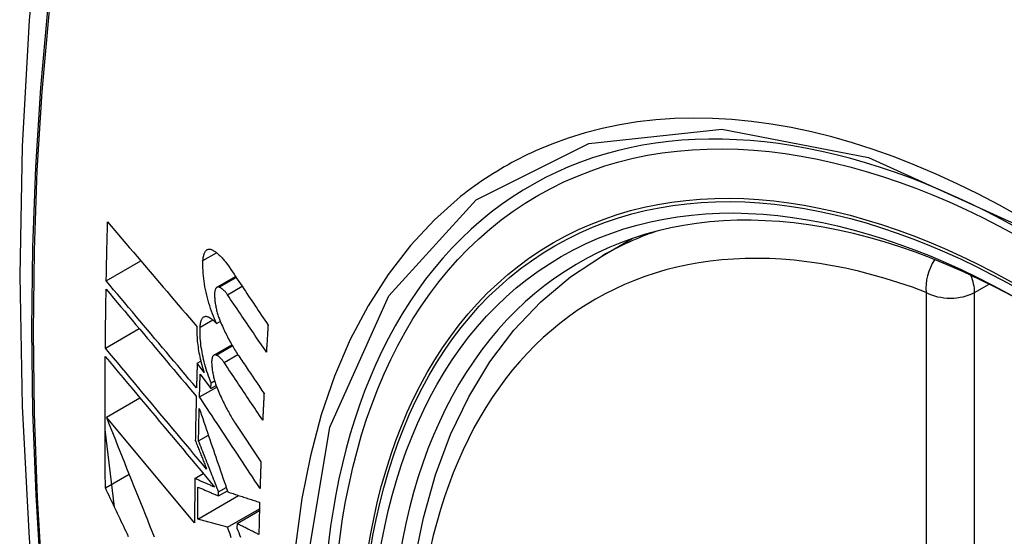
# Model space of a CAD drawing. Header units: inches. Extents: x 378.5 to 447.1, y 142.6 to 213.3.
# Tile 25 of 112: x 422.461 to 422.801, y 180.126 to 180.305. Entities that reach past the tile are written whole.
import ezdxf

# ---------------------------------------------------------------- set-up
doc = ezdxf.new("R2010")
doc.units = ezdxf.units.IN
doc.header["$MEASUREMENT"] = 0
doc.layers.add('Visible Edges(ANSI)', color=7, linetype='Continuous', lineweight=25)
doc.layers.add('Visible Tangent Edges(ANSI)', color=7, linetype='Continuous', lineweight=25)

msp = doc.modelspace()

# ---------------------------------------------------------------- linework, layer by layer
at = {"layer": 'Visible Edges(ANSI)'}
for p, q in [((422.66237, 180.22352), (422.67264, 180.22945)), ((422.49087, 180.21483), (422.50283, 180.22173)), ((422.52914, 180.21261), (422.53557, 180.21633)), ((422.49055, 180.19157), (422.50226, 180.19833)), ((422.529, 180.2001), (422.53027, 180.20083)), ((422.52809, 180.18915), (422.53427, 180.19272)), ((422.52231, 180.18633), (422.52355, 180.18705)), ((422.52468, 180.18315), (422.52231, 180.18633)), ((422.52333, 180.18254), (422.52703, 180.17757)), ((422.52311, 180.17467), (422.52905, 180.1781)), ((422.52703, 180.17757), (422.5271, 180.17958)), ((422.52703, 180.17757), (422.52886, 180.17862)), ((422.5271, 180.17958), (422.52832, 180.18028)), ((422.49092, 180.16767), (422.50251, 180.17436)), ((422.52141, 180.13111), (422.49092, 180.16767)), ((422.53569, 180.16522), (422.54433, 180.1522)), ((422.49373, 180.13653), (422.49045, 180.16342)), ((422.52277, 180.15945), (422.52617, 180.16141)), ((422.49057, 180.14321), (422.49876, 180.14794)), ((422.52148, 180.14646), (422.52441, 180.14815)), ((422.5225, 180.13245), (422.53661, 180.1406)), ((422.52966, 180.14042), (422.53274, 180.14219)), ((422.52966, 180.14042), (422.52968, 180.14186)), ((422.52968, 180.14186), (422.53233, 180.14338)), ((422.53278, 180.12961), (422.54382, 180.13598)), ((422.53606, 180.13089), (422.5438, 180.13536)), ((422.53606, 180.13089), (422.53604, 180.12925))]:
    msp.add_line(p, q, dxfattribs=at)
at = {"layer": 'Visible Edges(ANSI)', "flags": 128}
for points in [[(422.51499, 180.5489), (422.50214, 180.51084), (422.49108, 180.47166), (422.48178, 180.43143), (422.47423, 180.39021), (422.46838, 180.34807), (422.46424, 180.30507), (422.46176, 180.26128), (422.46094, 180.21675), (422.46176, 180.17155), (422.46418, 180.12574), (422.4682, 180.07939), (422.4738, 180.03255), (422.48095, 179.9853), (422.48963, 179.93771), (422.49982, 179.88983), (422.5115, 179.84174)], [(422.49087, 180.21483), (422.49089, 180.21568), (422.4909, 180.21653), (422.49092, 180.21738), (422.49094, 180.21823), (422.49095, 180.21908), (422.49097, 180.21994), (422.49099, 180.22079), (422.491, 180.22164), (422.49102, 180.22249), (422.49104, 180.22335), (422.49106, 180.2242), (422.49108, 180.22505), (422.4911, 180.22591), (422.49112, 180.22676), (422.49114, 180.22761), (422.49115, 180.22846), (422.49117, 180.22932), (422.49119, 180.23017), (422.49122, 180.23102), (422.49124, 180.23188), (422.49126, 180.23273), (422.49128, 180.23359), (422.4913, 180.23444), (422.49132, 180.23529)], [(422.49132, 180.23529), (422.49258, 180.2338), (422.49385, 180.23231), (422.49512, 180.23081), (422.49639, 180.22931), (422.49767, 180.22781), (422.49895, 180.2263), (422.50024, 180.22479), (422.50152, 180.22327), (422.50281, 180.22176), (422.5041, 180.22024), (422.50539, 180.21872), (422.50669, 180.2172), (422.50798, 180.21568), (422.50928, 180.21416), (422.51057, 180.21264), (422.51187, 180.21112), (422.51316, 180.2096), (422.51446, 180.20808), (422.51575, 180.20657), (422.51704, 180.20505), (422.51833, 180.20354), (422.51962, 180.20203), (422.52091, 180.20053), (422.5222, 180.19903)], [(422.5243, 180.22186), (422.52433, 180.22224), (422.52436, 180.2226), (422.52441, 180.22295), (422.52447, 180.22328), (422.52454, 180.2236), (422.52462, 180.2239), (422.52472, 180.22417), (422.52482, 180.22443), (422.52493, 180.22467), (422.52505, 180.22489), (422.52518, 180.22508), (422.52532, 180.22525), (422.52547, 180.22541), (422.52563, 180.22553), (422.52579, 180.22564), (422.52596, 180.22572), (422.52613, 180.22578), (422.52632, 180.22582), (422.5265, 180.22583), (422.52669, 180.22582), (422.52689, 180.22579), (422.52709, 180.22573), (422.52729, 180.22566), (422.5275, 180.22556)], [(422.5275, 180.22556), (422.52774, 180.22543), (422.52798, 180.22528), (422.52823, 180.22513), (422.52847, 180.22496), (422.52872, 180.22479), (422.52896, 180.2246), (422.52921, 180.22441), (422.52945, 180.2242), (422.5297, 180.22399), (422.52995, 180.22376), (422.5302, 180.22353), (422.53044, 180.22328), (422.53069, 180.22303), (422.53094, 180.22277), (422.53118, 180.22249), (422.53143, 180.22221), (422.53167, 180.22192), (422.53191, 180.22162), (422.53216, 180.22131), (422.5324, 180.221), (422.53264, 180.22067), (422.53288, 180.22034), (422.53312, 180.21999), (422.53336, 180.21964)], [(422.529, 180.2001), (422.52863, 180.20091), (422.52826, 180.20174), (422.52791, 180.2026), (422.52757, 180.20347), (422.52724, 180.20436), (422.52692, 180.20526), (422.52662, 180.20618), (422.52634, 180.20711), (422.52607, 180.20804), (422.52581, 180.20899), (422.52558, 180.20994), (422.52536, 180.2109), (422.52516, 180.21185), (422.52497, 180.21281), (422.52481, 180.21376), (422.52467, 180.21471), (422.52455, 180.21565), (422.52445, 180.21659), (422.52437, 180.21751), (422.52431, 180.21842), (422.52427, 180.21931), (422.52426, 180.22018), (422.52427, 180.22103), (422.5243, 180.22186)], [(422.62993, 179.91576), (422.62219, 179.93492), (422.61533, 179.95416), (422.60939, 179.97339), (422.60439, 179.99254), (422.60035, 180.01152), (422.5973, 180.03024), (422.59525, 180.04863), (422.59422, 180.06661), (422.59422, 180.0841), (422.59526, 180.10103), (422.59734, 180.11732), (422.60047, 180.13291), (422.60465, 180.14772), (422.60989, 180.16169), (422.61616, 180.17473), (422.62345, 180.18679), (422.63177, 180.19777), (422.64106, 180.2076), (422.65129, 180.21621), (422.66237, 180.22352)], [(422.53336, 180.21964), (422.53391, 180.21881), (422.53447, 180.21797), (422.53503, 180.21714), (422.53559, 180.2163), (422.53615, 180.21546), (422.5367, 180.21463), (422.53726, 180.21379), (422.53782, 180.21295), (422.53838, 180.21211), (422.53894, 180.21127), (422.5395, 180.21044), (422.54006, 180.2096), (422.54062, 180.20876), (422.54119, 180.20792), (422.54175, 180.20708), (422.54231, 180.20624), (422.54287, 180.20541), (422.54343, 180.20457), (422.54399, 180.20373), (422.54455, 180.20289), (422.54511, 180.20206), (422.54567, 180.20122), (422.54623, 180.20038), (422.54679, 180.19955)], [(422.49055, 180.19157), (422.49056, 180.19242), (422.49057, 180.19327), (422.49058, 180.19412), (422.49058, 180.19496), (422.49059, 180.19581), (422.4906, 180.19666), (422.49061, 180.19751), (422.49062, 180.19836), (422.49063, 180.1992), (422.49064, 180.20005), (422.49065, 180.2009), (422.49067, 180.20175), (422.49068, 180.2026), (422.49069, 180.20345), (422.4907, 180.2043), (422.49071, 180.20514), (422.49073, 180.20599), (422.49074, 180.20684), (422.49075, 180.20769), (422.49077, 180.20854), (422.49078, 180.20939), (422.49079, 180.21024), (422.49081, 180.21109), (422.49082, 180.21194)], [(422.49082, 180.21194), (422.49209, 180.21042), (422.49337, 180.2089), (422.49465, 180.20738), (422.49594, 180.20584), (422.49723, 180.20431), (422.49852, 180.20277), (422.49982, 180.20123), (422.50112, 180.19968), (422.50242, 180.19813), (422.50373, 180.19658), (422.50503, 180.19503), (422.50634, 180.19348), (422.50765, 180.19193), (422.50895, 180.19037), (422.51026, 180.18882), (422.51157, 180.18727), (422.51288, 180.18571), (422.51418, 180.18416), (422.51549, 180.18261), (422.51679, 180.18107), (422.51809, 180.17953), (422.51939, 180.17799), (422.52069, 180.17645), (422.52198, 180.17492)], [(422.52206, 180.17782), (422.52076, 180.17935), (422.51946, 180.18089), (422.51816, 180.18243), (422.51686, 180.18397), (422.51556, 180.18551), (422.51425, 180.18706), (422.51294, 180.18861), (422.51164, 180.19016), (422.51033, 180.19171), (422.50902, 180.19327), (422.50771, 180.19482), (422.5064, 180.19637), (422.50509, 180.19792), (422.50379, 180.19948), (422.50248, 180.20103), (422.50118, 180.20257), (422.49988, 180.20412), (422.49858, 180.20566), (422.49729, 180.2072), (422.496, 180.20873), (422.49471, 180.21026), (422.49342, 180.21179), (422.49215, 180.21331), (422.49087, 180.21483)], [(422.52991, 180.21266), (422.5298, 180.2127), (422.52968, 180.21272), (422.52957, 180.21273), (422.52946, 180.21272), (422.52936, 180.2127), (422.52926, 180.21267), (422.52916, 180.21262), (422.52906, 180.21257), (422.52897, 180.21249), (422.52889, 180.21241), (422.52881, 180.21231), (422.52873, 180.21219), (422.52866, 180.21207), (422.5286, 180.21193), (422.52854, 180.21178), (422.52848, 180.21162), (422.52844, 180.21145), (422.5284, 180.21126), (422.52836, 180.21107), (422.52833, 180.21087), (422.52831, 180.21066), (422.5283, 180.21044), (422.52829, 180.21021), (422.52829, 180.20998)], [(422.53274, 180.21006), (422.53262, 180.21023), (422.53251, 180.21039), (422.53239, 180.21055), (422.53227, 180.2107), (422.53215, 180.21085), (422.53204, 180.21099), (422.53192, 180.21113), (422.5318, 180.21127), (422.53168, 180.21139), (422.53156, 180.21152), (422.53144, 180.21164), (422.53132, 180.21175), (422.5312, 180.21186), (422.53108, 180.21196), (422.53097, 180.21205), (422.53085, 180.21214), (422.53073, 180.21223), (422.53061, 180.21231), (422.53049, 180.21238), (422.53038, 180.21245), (422.53026, 180.21251), (422.53014, 180.21257), (422.53003, 180.21262), (422.52991, 180.21266)], [(422.52829, 180.20998), (422.5283, 180.20961), (422.52831, 180.20925), (422.52834, 180.20887), (422.52836, 180.2085), (422.5284, 180.20812), (422.52844, 180.20773), (422.52849, 180.20735), (422.52855, 180.20696), (422.52862, 180.20656), (422.52869, 180.20617), (422.52876, 180.20578), (422.52884, 180.20538), (422.52893, 180.20499), (422.52903, 180.2046), (422.52913, 180.20421), (422.52923, 180.20382), (422.52935, 180.20343), (422.52946, 180.20305), (422.52958, 180.20267), (422.52971, 180.2023), (422.52984, 180.20193), (422.52998, 180.20157), (422.53012, 180.20121), (422.53026, 180.20085)], [(422.54621, 180.19023), (422.54565, 180.19105), (422.54509, 180.19188), (422.54453, 180.19271), (422.54396, 180.19353), (422.5434, 180.19436), (422.54284, 180.19518), (422.54228, 180.19601), (422.54171, 180.19684), (422.54115, 180.19767), (422.54059, 180.19849), (422.54003, 180.19932), (422.53946, 180.20015), (422.5389, 180.20098), (422.53834, 180.2018), (422.53778, 180.20263), (422.53722, 180.20346), (422.53666, 180.20428), (422.5361, 180.20511), (422.53553, 180.20594), (422.53497, 180.20676), (422.53441, 180.20759), (422.53385, 180.20841), (422.5333, 180.20924), (422.53274, 180.21006)], [(422.5233, 180.19883), (422.52332, 180.1992), (422.52336, 180.19955), (422.5234, 180.19989), (422.52346, 180.20021), (422.52352, 180.20052), (422.5236, 180.20081), (422.52369, 180.20107), (422.52379, 180.20132), (422.52389, 180.20155), (422.52401, 180.20175), (422.52414, 180.20193), (422.52427, 180.20209), (422.52442, 180.20223), (422.52457, 180.20235), (422.52472, 180.20244), (422.52489, 180.20251), (422.52506, 180.20256), (422.52523, 180.20258), (422.52541, 180.20258), (422.5256, 180.20256), (422.52579, 180.20252), (422.52598, 180.20245), (422.52618, 180.20237), (422.52638, 180.20226)], [(422.52638, 180.20226), (422.52648, 180.20219), (422.52659, 180.20212), (422.5267, 180.20205), (422.52681, 180.20198), (422.52692, 180.20191), (422.52703, 180.20183), (422.52714, 180.20175), (422.52724, 180.20167), (422.52735, 180.20159), (422.52746, 180.2015), (422.52757, 180.20141), (422.52768, 180.20133), (422.52779, 180.20123), (422.5279, 180.20114), (422.52801, 180.20105), (422.52812, 180.20095), (422.52823, 180.20085), (422.52834, 180.20075), (422.52845, 180.20064), (422.52856, 180.20054), (422.52867, 180.20043), (422.52878, 180.20032), (422.52889, 180.20021), (422.529, 180.2001)], [(422.5222, 180.19903), (422.52217, 180.19844), (422.52216, 180.19784), (422.52216, 180.19723), (422.52218, 180.1966), (422.5222, 180.19597), (422.52224, 180.19532), (422.52228, 180.19467), (422.52234, 180.19402), (422.52241, 180.19335), (422.52249, 180.19268), (422.52258, 180.19201), (422.52269, 180.19133), (422.5228, 180.19064), (422.52292, 180.18996), (422.52306, 180.18927), (422.5232, 180.18858), (422.52335, 180.18789), (422.52352, 180.18721), (422.52369, 180.18652), (422.52387, 180.18584), (422.52406, 180.18516), (422.52426, 180.18449), (422.52446, 180.18382), (422.52468, 180.18315)], [(422.5271, 180.17958), (422.52679, 180.18034), (422.5265, 180.18111), (422.52621, 180.18189), (422.52593, 180.18268), (422.52567, 180.18349), (422.52541, 180.1843), (422.52517, 180.18512), (422.52494, 180.18595), (422.52472, 180.18678), (422.52452, 180.18762), (422.52433, 180.18846), (422.52415, 180.18929), (422.52399, 180.19013), (422.52385, 180.19097), (422.52372, 180.1918), (422.5236, 180.19262), (422.52351, 180.19344), (422.52343, 180.19425), (422.52336, 180.19505), (422.52331, 180.19584), (422.52328, 180.19661), (422.52327, 180.19736), (422.52328, 180.1981), (422.5233, 180.19883)], [(422.53026, 180.20085), (422.5305, 180.20029), (422.53075, 180.19972), (422.531, 180.19917), (422.53125, 180.19862), (422.5315, 180.19807), (422.53175, 180.19753), (422.53201, 180.19699), (422.53227, 180.19647), (422.53253, 180.19594), (422.53279, 180.19543), (422.53306, 180.19491), (422.53333, 180.19441), (422.5336, 180.19391), (422.53387, 180.19342), (422.53414, 180.19293), (422.53442, 180.19245), (422.5347, 180.19198), (422.53497, 180.19151), (422.53525, 180.19105), (422.53554, 180.1906), (422.53582, 180.19015), (422.5361, 180.18971), (422.53639, 180.18928), (422.53668, 180.18886)], [(422.54679, 180.19955), (422.54677, 180.19916), (422.54674, 180.19877), (422.54672, 180.19838), (422.54669, 180.19799), (422.54667, 180.1976), (422.54664, 180.19722), (422.54662, 180.19683), (422.5466, 180.19644), (422.54657, 180.19605), (422.54655, 180.19566), (422.54652, 180.19527), (422.5465, 180.19489), (422.54647, 180.1945), (422.54645, 180.19411), (422.54643, 180.19372), (422.5464, 180.19333), (422.54638, 180.19294), (422.54635, 180.19256), (422.54633, 180.19217), (422.54631, 180.19178), (422.54628, 180.19139), (422.54626, 180.191), (422.54624, 180.19062), (422.54621, 180.19023)], [(422.52555, 180.14973), (422.5241, 180.15145), (422.52265, 180.15319), (422.52119, 180.15493), (422.51973, 180.15668), (422.51827, 180.15843), (422.5168, 180.16018), (422.51533, 180.16194), (422.51386, 180.1637), (422.51239, 180.16546), (422.51091, 180.16722), (422.50944, 180.16898), (422.50797, 180.17074), (422.5065, 180.1725), (422.50503, 180.17426), (422.50356, 180.17601), (422.50209, 180.17776), (422.50063, 180.17951), (422.49918, 180.18125), (422.49772, 180.18299), (422.49628, 180.18472), (422.49483, 180.18645), (422.4934, 180.18817), (422.49197, 180.18987), (422.49055, 180.19157)], [(422.49057, 180.14321), (422.49055, 180.14509), (422.49053, 180.14698), (422.49052, 180.14887), (422.4905, 180.15076), (422.49049, 180.15265), (422.49048, 180.15454), (422.49047, 180.15643), (422.49046, 180.15832), (422.49045, 180.16021), (422.49045, 180.1621), (422.49045, 180.164), (422.49044, 180.16589), (422.49044, 180.16779), (422.49044, 180.16969), (422.49044, 180.17159), (422.49045, 180.17348), (422.49045, 180.17538), (422.49046, 180.17728), (422.49047, 180.17918), (422.49047, 180.18109), (422.49049, 180.18299), (422.4905, 180.18489), (422.49051, 180.1868), (422.49053, 180.1887)], [(422.49053, 180.1887), (422.49205, 180.18688), (422.49359, 180.18504), (422.49513, 180.18319), (422.49668, 180.18133), (422.49824, 180.17946), (422.49981, 180.17759), (422.50138, 180.1757), (422.50296, 180.17382), (422.50455, 180.17192), (422.50613, 180.17002), (422.50772, 180.16812), (422.50931, 180.16622), (422.51091, 180.16431), (422.5125, 180.1624), (422.51409, 180.16049), (422.51569, 180.15859), (422.51728, 180.15668), (422.51887, 180.15478), (422.52046, 180.15289), (422.52204, 180.15099), (422.52362, 180.14911), (422.52519, 180.14723), (422.52676, 180.14535), (422.52832, 180.14349)], [(422.52885, 180.18919), (422.52874, 180.18923), (422.52863, 180.18925), (422.52852, 180.18926), (422.52841, 180.18926), (422.52831, 180.18924), (422.52821, 180.18921), (422.52812, 180.18916), (422.52802, 180.18911), (422.52794, 180.18904), (422.52785, 180.18895), (422.52778, 180.18886), (422.5277, 180.18875), (422.52764, 180.18862), (422.52757, 180.18849), (422.52752, 180.18834), (422.52747, 180.18818), (422.52742, 180.18801), (422.52738, 180.18783), (422.52735, 180.18764), (422.52733, 180.18744), (422.52731, 180.18723), (422.5273, 180.18701), (422.52729, 180.18678), (422.52729, 180.18655)], [(422.53163, 180.18656), (422.53151, 180.18673), (422.5314, 180.1869), (422.53128, 180.18705), (422.53117, 180.18721), (422.53105, 180.18736), (422.53094, 180.1875), (422.53082, 180.18764), (422.5307, 180.18778), (422.53058, 180.18791), (422.53047, 180.18803), (422.53035, 180.18815), (422.53023, 180.18826), (422.53011, 180.18837), (422.53, 180.18847), (422.52988, 180.18857), (422.52976, 180.18866), (422.52965, 180.18875), (422.52953, 180.18883), (422.52942, 180.1889), (422.5293, 180.18897), (422.52919, 180.18904), (422.52907, 180.18909), (422.52896, 180.18914), (422.52885, 180.18919)], [(422.53668, 180.18886), (422.53704, 180.18832), (422.5374, 180.18778), (422.53777, 180.18724), (422.53813, 180.1867), (422.53849, 180.18616), (422.53886, 180.18562), (422.53922, 180.18508), (422.53958, 180.18454), (422.53995, 180.184), (422.54031, 180.18345), (422.54067, 180.18291), (422.54104, 180.18237), (422.5414, 180.18183), (422.54176, 180.18129), (422.54213, 180.18075), (422.54249, 180.18021), (422.54286, 180.17967), (422.54322, 180.17913), (422.54358, 180.17859), (422.54395, 180.17805), (422.54431, 180.17751), (422.54467, 180.17697), (422.54504, 180.17643), (422.5454, 180.17589)], [(422.52231, 180.18633), (422.52229, 180.18598), (422.52228, 180.18562), (422.52227, 180.18527), (422.52226, 180.18491), (422.52225, 180.18456), (422.52224, 180.1842), (422.52223, 180.18385), (422.52222, 180.18349), (422.52221, 180.18314), (422.5222, 180.18278), (422.52219, 180.18243), (422.52218, 180.18207), (422.52217, 180.18172), (422.52215, 180.18136), (422.52214, 180.18101), (422.52213, 180.18065), (422.52212, 180.1803), (422.52211, 180.17994), (422.5221, 180.17959), (422.52209, 180.17924), (422.52208, 180.17888), (422.52207, 180.17853), (422.52207, 180.17817), (422.52206, 180.17782)], [(422.52729, 180.18655), (422.52731, 180.18619), (422.52732, 180.18582), (422.52735, 180.18545), (422.52738, 180.18508), (422.52742, 180.1847), (422.52747, 180.18432), (422.52752, 180.18393), (422.52758, 180.18354), (422.52765, 180.18315), (422.52772, 180.18276), (422.5278, 180.18236), (422.52788, 180.18197), (422.52797, 180.18158), (422.52807, 180.18119), (422.52817, 180.1808), (422.52828, 180.18041), (422.52839, 180.18002), (422.52851, 180.17964), (422.52863, 180.17926), (422.52876, 180.17889), (422.52889, 180.17852), (422.52903, 180.17816), (422.52917, 180.1778), (422.52931, 180.17744)], [(422.54494, 180.16664), (422.54439, 180.16747), (422.54383, 180.1683), (422.54328, 180.16913), (422.54272, 180.16996), (422.54217, 180.17079), (422.54161, 180.17162), (422.54106, 180.17245), (422.5405, 180.17328), (422.53995, 180.17411), (422.53939, 180.17494), (422.53883, 180.17577), (422.53828, 180.17661), (422.53772, 180.17744), (422.53717, 180.17827), (422.53661, 180.1791), (422.53606, 180.17993), (422.5355, 180.18076), (422.53495, 180.18159), (422.53439, 180.18242), (422.53384, 180.18325), (422.53329, 180.18408), (422.53273, 180.18491), (422.53218, 180.18574), (422.53163, 180.18656)], [(422.52311, 180.17467), (422.52312, 180.175), (422.52312, 180.17532), (422.52313, 180.17565), (422.52314, 180.17598), (422.52315, 180.17631), (422.52316, 180.17663), (422.52317, 180.17696), (422.52318, 180.17729), (422.52319, 180.17762), (422.5232, 180.17794), (422.52321, 180.17827), (422.52322, 180.1786), (422.52322, 180.17893), (422.52323, 180.17926), (422.52324, 180.17958), (422.52325, 180.17991), (422.52326, 180.18024), (422.52327, 180.18057), (422.52328, 180.1809), (422.52329, 180.18122), (422.5233, 180.18155), (422.52331, 180.18188), (422.52332, 180.18221), (422.52333, 180.18254)], [(422.52198, 180.17492), (422.52196, 180.17428), (422.52195, 180.17364), (422.52193, 180.173), (422.52192, 180.17237), (422.5219, 180.17173), (422.52189, 180.17109), (422.52187, 180.17046), (422.52186, 180.16982), (422.52184, 180.16918), (422.52183, 180.16854), (422.52181, 180.16791), (422.5218, 180.16727), (422.52179, 180.16663), (422.52177, 180.166), (422.52176, 180.16536), (422.52175, 180.16472), (422.52173, 180.16409), (422.52172, 180.16345), (422.52171, 180.16282), (422.5217, 180.16218), (422.52169, 180.16154), (422.52168, 180.16091), (422.52166, 180.16027), (422.52165, 180.15964)], [(422.54402, 180.14304), (422.54315, 180.14435), (422.54228, 180.14567), (422.54141, 180.14699), (422.54054, 180.1483), (422.53967, 180.14962), (422.53879, 180.15094), (422.53792, 180.15226), (422.53705, 180.15358), (422.53618, 180.1549), (422.5353, 180.15622), (422.53443, 180.15754), (422.53356, 180.15886), (422.53269, 180.16018), (422.53181, 180.1615), (422.53094, 180.16282), (422.53007, 180.16414), (422.5292, 180.16546), (422.52832, 180.16678), (422.52745, 180.1681), (422.52658, 180.16941), (422.52571, 180.17073), (422.52484, 180.17204), (422.52397, 180.17336), (422.52311, 180.17467)], [(422.52931, 180.17744), (422.52955, 180.17687), (422.5298, 180.1763), (422.53004, 180.17573), (422.53029, 180.17517), (422.53055, 180.17462), (422.5308, 180.17407), (422.53106, 180.17352), (422.53131, 180.17299), (422.53157, 180.17245), (422.53184, 180.17193), (422.5321, 180.17141), (422.53237, 180.17089), (422.53264, 180.17038), (422.53291, 180.16988), (422.53318, 180.16939), (422.53345, 180.1689), (422.53373, 180.16841), (422.534, 180.16794), (422.53428, 180.16747), (422.53456, 180.16701), (422.53484, 180.16655), (422.53512, 180.1661), (422.53541, 180.16566), (422.53569, 180.16522)], [(422.5454, 180.17589), (422.54538, 180.1755), (422.54536, 180.17511), (422.54534, 180.17473), (422.54532, 180.17434), (422.5453, 180.17396), (422.54528, 180.17357), (422.54526, 180.17319), (422.54524, 180.1728), (422.54522, 180.17242), (422.5452, 180.17203), (422.54518, 180.17164), (422.54517, 180.17126), (422.54515, 180.17087), (422.54513, 180.17049), (422.54511, 180.1701), (422.54509, 180.16972), (422.54507, 180.16933), (422.54505, 180.16895), (422.54503, 180.16856), (422.54501, 180.16818), (422.545, 180.16779), (422.54498, 180.16741), (422.54496, 180.16702), (422.54494, 180.16664)], [(422.49092, 180.16767), (422.49169, 180.16573), (422.49246, 180.16378), (422.49323, 180.16183), (422.49401, 180.15988), (422.49479, 180.15792), (422.49557, 180.15595), (422.49635, 180.15398), (422.49714, 180.15201), (422.49792, 180.15004), (422.49871, 180.14806), (422.4995, 180.14608), (422.50029, 180.1441), (422.50109, 180.14212), (422.50188, 180.14013), (422.50268, 180.13815), (422.50347, 180.13616), (422.50427, 180.13418), (422.50507, 180.1322), (422.50586, 180.13022), (422.50666, 180.12824), (422.50746, 180.12626)], [(422.52277, 180.15945), (422.52278, 180.15992), (422.52279, 180.16039), (422.52279, 180.16086), (422.5228, 180.16133), (422.52281, 180.1618), (422.52282, 180.16226), (422.52283, 180.16273), (422.52284, 180.1632), (422.52285, 180.16367), (422.52286, 180.16414), (422.52287, 180.16461), (422.52288, 180.16508), (422.52289, 180.16555), (422.5229, 180.16602), (422.52291, 180.16649), (422.52292, 180.16696), (422.52293, 180.16743), (422.52294, 180.1679), (422.52295, 180.16836), (422.52296, 180.16883), (422.52297, 180.1693), (422.52298, 180.16977), (422.523, 180.17024), (422.52301, 180.17071)], [(422.52301, 180.17071), (422.52341, 180.16954), (422.52381, 180.16836), (422.52421, 180.16717), (422.52461, 180.16598), (422.52502, 180.16479), (422.52543, 180.1636), (422.52583, 180.1624), (422.52624, 180.1612), (422.52665, 180.15999), (422.52706, 180.15879), (422.52748, 180.15758), (422.52789, 180.15637), (422.5283, 180.15516), (422.52872, 180.15395), (422.52913, 180.15274), (422.52955, 180.15152), (422.52996, 180.15031), (422.53038, 180.1491), (422.53079, 180.14788), (422.53121, 180.14667), (422.53162, 180.14546), (422.53204, 180.14425), (422.53245, 180.14304), (422.53287, 180.14183)], [(422.52165, 180.15964), (422.52182, 180.15923), (422.52198, 180.15881), (422.52214, 180.1584), (422.5223, 180.15799), (422.52246, 180.15758), (422.52262, 180.15716), (422.52279, 180.15675), (422.52295, 180.15634), (422.52311, 180.15593), (422.52327, 180.15551), (422.52343, 180.1551), (422.5236, 180.15469), (422.52376, 180.15427), (422.52392, 180.15386), (422.52408, 180.15345), (422.52425, 180.15303), (422.52441, 180.15262), (422.52457, 180.15221), (422.52473, 180.15179), (422.5249, 180.15138), (422.52506, 180.15097), (422.52522, 180.15055), (422.52538, 180.15014), (422.52555, 180.14973)], [(422.52968, 180.14186), (422.52939, 180.14259), (422.5291, 180.14333), (422.52881, 180.14406), (422.52852, 180.1448), (422.52823, 180.14553), (422.52794, 180.14627), (422.52766, 180.147), (422.52737, 180.14774), (422.52708, 180.14848), (422.52679, 180.14921), (422.5265, 180.14995), (422.52621, 180.15068), (422.52592, 180.15142), (422.52563, 180.15215), (422.52535, 180.15288), (422.52506, 180.15362), (422.52477, 180.15435), (422.52448, 180.15508), (422.5242, 180.15581), (422.52391, 180.15654), (422.52362, 180.15727), (422.52334, 180.158), (422.52305, 180.15873), (422.52277, 180.15945)], [(422.54433, 180.1522), (422.54432, 180.15182), (422.5443, 180.15144), (422.54429, 180.15105), (422.54427, 180.15067), (422.54426, 180.15029), (422.54425, 180.14991), (422.54423, 180.14953), (422.54422, 180.14914), (422.54421, 180.14876), (422.54419, 180.14838), (422.54418, 180.148), (422.54417, 180.14762), (422.54415, 180.14723), (422.54414, 180.14685), (422.54413, 180.14647), (422.54412, 180.14609), (422.5441, 180.14571), (422.54409, 180.14533), (422.54408, 180.14495), (422.54407, 180.14456), (422.54405, 180.14418), (422.54404, 180.1438), (422.54403, 180.14342), (422.54402, 180.14304)], [(422.52148, 180.14646), (422.52147, 180.14582), (422.52147, 180.14518), (422.52146, 180.14454), (422.52146, 180.14389), (422.52145, 180.14325), (422.52145, 180.14261), (422.52144, 180.14197), (422.52144, 180.14133), (422.52144, 180.14069), (422.52143, 180.14005), (422.52143, 180.13941), (422.52143, 180.13877), (422.52142, 180.13813), (422.52142, 180.13749), (422.52142, 180.13686), (422.52142, 180.13622), (422.52141, 180.13558), (422.52141, 180.13494), (422.52141, 180.1343), (422.52141, 180.13366), (422.52141, 180.13302), (422.52141, 180.13238), (422.52141, 180.13175), (422.52141, 180.13111)], [(422.52832, 180.14349), (422.52803, 180.14361), (422.52774, 180.14373), (422.52746, 180.14386), (422.52717, 180.14398), (422.52689, 180.14411), (422.5266, 180.14423), (422.52632, 180.14435), (422.52603, 180.14448), (422.52575, 180.1446), (422.52546, 180.14472), (422.52518, 180.14485), (422.52489, 180.14497), (422.52461, 180.1451), (422.52432, 180.14522), (422.52404, 180.14534), (422.52375, 180.14547), (422.52347, 180.14559), (422.52318, 180.14572), (422.5229, 180.14584), (422.52261, 180.14596), (422.52233, 180.14609), (422.52205, 180.14621), (422.52176, 180.14634), (422.52148, 180.14646)], [(422.49859, 180.1263), (422.49817, 180.12719), (422.49775, 180.12808), (422.49732, 180.12897), (422.4969, 180.12986), (422.49648, 180.13075), (422.49605, 180.13164), (422.49563, 180.13254), (422.49521, 180.13343), (422.49478, 180.13432), (422.49436, 180.13521), (422.49394, 180.1361), (422.49351, 180.13699), (422.49309, 180.13788), (422.49267, 180.13877), (422.49225, 180.13966), (422.49183, 180.14054), (422.49141, 180.14143), (422.49099, 180.14232), (422.49057, 180.14321)], [(422.5225, 180.13245), (422.5225, 180.13291), (422.5225, 180.13337), (422.52251, 180.13383), (422.52251, 180.13429), (422.52251, 180.13475), (422.52251, 180.13521), (422.52251, 180.13567), (422.52251, 180.13613), (422.52251, 180.13659), (422.52252, 180.13706), (422.52252, 180.13752), (422.52252, 180.13798), (422.52252, 180.13844), (422.52253, 180.1389), (422.52253, 180.13936), (422.52253, 180.13982), (422.52253, 180.14028), (422.52254, 180.14074), (422.52254, 180.1412), (422.52254, 180.14166), (422.52255, 180.14213), (422.52255, 180.14259), (422.52255, 180.14305), (422.52256, 180.14351)], [(422.52256, 180.14351), (422.52285, 180.14338), (422.52315, 180.14325), (422.52344, 180.14312), (422.52374, 180.14299), (422.52403, 180.14286), (422.52433, 180.14274), (422.52462, 180.14261), (422.52492, 180.14248), (422.52521, 180.14235), (422.52551, 180.14222), (422.52581, 180.14209), (422.5261, 180.14196), (422.5264, 180.14183), (422.5267, 180.1417), (422.52699, 180.14157), (422.52729, 180.14145), (422.52758, 180.14132), (422.52788, 180.14119), (422.52818, 180.14106), (422.52847, 180.14093), (422.52877, 180.1408), (422.52907, 180.14067), (422.52937, 180.14054), (422.52966, 180.14042)], [(422.53287, 180.14183), (422.53332, 180.14168), (422.53377, 180.14153), (422.53423, 180.14138), (422.53468, 180.14123), (422.53514, 180.14108), (422.53559, 180.14093), (422.53605, 180.14078), (422.53651, 180.14063), (422.53697, 180.14049), (422.53742, 180.14034), (422.53788, 180.14019), (422.53834, 180.14004), (422.5388, 180.13989), (422.53926, 180.13974), (422.53972, 180.13959), (422.54018, 180.13945), (422.54065, 180.1393), (422.54111, 180.13915), (422.54157, 180.139), (422.54203, 180.13885), (422.54249, 180.13871), (422.54295, 180.13856), (422.54342, 180.13841), (422.54388, 180.13826)], [(422.54388, 180.13826), (422.54387, 180.1378), (422.54385, 180.13733), (422.54384, 180.13686), (422.54383, 180.1364), (422.54382, 180.13593), (422.54381, 180.13547), (422.54379, 180.135), (422.54378, 180.13453), (422.54377, 180.13407), (422.54376, 180.1336), (422.54375, 180.13314), (422.54374, 180.13267), (422.54373, 180.13221), (422.54372, 180.13174), (422.54371, 180.13128), (422.5437, 180.13081), (422.54369, 180.13035), (422.54368, 180.12988), (422.54367, 180.12942), (422.54366, 180.12895), (422.54365, 180.12849), (422.54364, 180.12802), (422.54363, 180.12756), (422.54362, 180.12709)], [(422.53278, 180.12961), (422.53235, 180.12973), (422.53192, 180.12985), (422.53149, 180.12996), (422.53106, 180.13008), (422.53063, 180.1302), (422.5302, 180.13032), (422.52977, 180.13044), (422.52934, 180.13056), (422.52891, 180.13067), (422.52848, 180.13079), (422.52805, 180.13091), (422.52762, 180.13103), (422.52719, 180.13115), (422.52676, 180.13127), (422.52633, 180.13139), (422.52591, 180.13151), (422.52548, 180.13162), (422.52505, 180.13174), (422.52463, 180.13186), (422.5242, 180.13198), (422.52377, 180.1321), (422.52335, 180.13222), (422.52293, 180.13234), (422.5225, 180.13245)], [(422.54362, 180.12709), (422.54331, 180.12725), (422.54299, 180.12741), (422.54267, 180.12757), (422.54236, 180.12773), (422.54204, 180.12788), (422.54172, 180.12804), (422.54141, 180.1282), (422.54109, 180.12836), (422.54078, 180.12852), (422.54046, 180.12867), (422.54014, 180.12883), (422.53983, 180.12899), (422.53951, 180.12915), (422.5392, 180.12931), (422.53888, 180.12947), (422.53857, 180.12962), (422.53825, 180.12978), (422.53794, 180.12994), (422.53762, 180.1301), (422.53731, 180.13026), (422.537, 180.13042), (422.53668, 180.13057), (422.53637, 180.13073), (422.53606, 180.13089)], [(422.53408, 180.12595), (422.53365, 180.12717), (422.53321, 180.12839), (422.53278, 180.12961)], [(422.53604, 180.12925), (422.53634, 180.12849), (422.53664, 180.12774), (422.53695, 180.12699), (422.53726, 180.12623)]]:
    msp.add_lwpolyline(points, dxfattribs=at)
at = {"layer": 'Visible Edges(ANSI)'}
for centre, major_axis, start_param, end_param in [((422.9163, 179.44617), (-0.64961, 1.12515), 5.161526, 5.834048), ((422.81156, 179.94824), (0.15748, -0.27276), 2.363977, 7.060801)]:
    msp.add_ellipse(centre, major_axis=major_axis, ratio=0.57735, start_param=start_param, end_param=end_param, dxfattribs=at)
msp.add_ellipse((422.80808, 179.94623), major_axis=(-0.15994, 0.27703), ratio=0.57735, dxfattribs=at)
at = {"layer": 'Visible Tangent Edges(ANSI)'}
for p, q in [((422.5243, 180.22186), (422.529, 180.22457)), ((422.52991, 180.21266), (422.53576, 180.21604)), ((422.53274, 180.21006), (422.5378, 180.21299)), ((422.79103, 180.21087), (422.79602, 180.21375)), ((422.77432, 180.21087), (422.77432, 179.7262)), ((422.79103, 179.7262), (422.79103, 180.21087)), ((422.5233, 180.19883), (422.52766, 180.20134)), ((422.52885, 180.18919), (422.53444, 180.19242)), ((422.53163, 180.18656), (422.53637, 180.18931))]:
    msp.add_line(p, q, dxfattribs=at)
at = {"layer": 'Visible Tangent Edges(ANSI)', "flags": 128}
for points in [[(422.51412, 180.50516), (422.50635, 180.48272), (422.49923, 180.45962), (422.49276, 180.43588), (422.48695, 180.41152), (422.48182, 180.38659), (422.47736, 180.36109), (422.47359, 180.33508), (422.4705, 180.30856), (422.46811, 180.28159), (422.46641, 180.2542), (422.46539, 180.22642), (422.46507, 180.19825), (422.46542, 180.1697), (422.46647, 180.14077), (422.4682, 180.11147), (422.47061, 180.08186), (422.4737, 180.05195), (422.47747, 180.02179), (422.48191, 179.99138), (422.48703, 179.96073), (422.49281, 179.92987), (422.49926, 179.89884)], [(422.50001, 179.89846), (422.49355, 179.92943), (422.48775, 179.96022), (422.48262, 179.99081), (422.47816, 180.02117), (422.47437, 180.05128), (422.47127, 180.08113), (422.46884, 180.11069), (422.46711, 180.13992), (422.46606, 180.16879), (422.4657, 180.19728), (422.46602, 180.22537), (422.46704, 180.25307), (422.46876, 180.28037), (422.47116, 180.30725), (422.47426, 180.33366), (422.47805, 180.35957), (422.48252, 180.38495), (422.48767, 180.40977), (422.4935, 180.43399), (422.49998, 180.4576), (422.50712, 180.48057), (422.5149, 180.50288)], [(422.80695, 180.23692), (422.79964, 180.24101), (422.79233, 180.24486), (422.78501, 180.24846), (422.77771, 180.2518), (422.77042, 180.25489), (422.76317, 180.25772), (422.75595, 180.26028), (422.74878, 180.26258), (422.74167, 180.26461), (422.73463, 180.26636), (422.72765, 180.26784), (422.72073, 180.26904), (422.71388, 180.26998), (422.7071, 180.27064), (422.70039, 180.27102), (422.69377, 180.27113), (422.68726, 180.27097), (422.68084, 180.27052), (422.67455, 180.26981), (422.66837, 180.26882), (422.66231, 180.26756), (422.65637, 180.26603), (422.65057, 180.26424), (422.6449, 180.26217)], [(422.59868, 179.90903), (422.57455, 179.9781), (422.5611, 180.04569), (422.55895, 180.10876), (422.5682, 180.16418), (422.58849, 180.20964), (422.61875, 180.24285), (422.6577, 180.26231), (422.70367, 180.26729), (422.75433, 180.25752), (422.80745, 180.23347)], [(422.6449, 180.26217), (422.64348, 180.26161), (422.64206, 180.26102), (422.64066, 180.26042), (422.63926, 180.2598), (422.63788, 180.25917), (422.6365, 180.25852), (422.63513, 180.25785), (422.63377, 180.25716), (422.63242, 180.25646), (422.63108, 180.25574), (422.62975, 180.25501), (422.62843, 180.25426), (422.62712, 180.25349), (422.62582, 180.25271), (422.62453, 180.25191), (422.62325, 180.25109), (422.62198, 180.25026), (422.62072, 180.24941), (422.61947, 180.24854), (422.61823, 180.24766), (422.617, 180.24676), (422.61578, 180.24585), (422.61457, 180.24492), (422.61337, 180.24397)], [(422.61337, 180.24397), (422.60434, 180.23599), (422.59598, 180.22702), (422.58832, 180.2171), (422.58139, 180.20625), (422.5752, 180.19451), (422.56979, 180.18191), (422.56519, 180.1685), (422.56141, 180.15436), (422.55846, 180.13952), (422.55635, 180.12402), (422.55507, 180.10791), (422.55465, 180.09123), (422.55508, 180.07401), (422.55636, 180.05637), (422.55849, 180.03837), (422.56146, 180.02006), (422.56525, 180.00151), (422.56984, 179.98278), (422.57524, 179.96392), (422.58141, 179.94499), (422.58836, 179.92607)]]:
    msp.add_lwpolyline(points, dxfattribs=at)
at = {"layer": 'Visible Tangent Edges(ANSI)'}
for centre, major_axis, ratio, start_param, end_param in [((422.81056, 179.94767), (-0.17318, 0.29996), 0.57735, 5.05527, 10.652693), ((422.81051, 179.94764), (-0.15059, 0.26083), 0.57735, 5.66855, 8.468616), ((422.81887, 179.95246), (-0.1565, 0.27106), 0.57735, 6.171189, 6.283185), ((422.78267, 180.21569), (-0.00418, -0.01105), 0.667065, 4.356432, 5.396522), ((422.78267, 180.21569), (0.00591, -0.01023), 0.57735, 0.785398, 1.348991), ((422.78267, 180.21569), (-0.01181, 0), 0.57735, 0.785398, 2.356194)]:
    msp.add_ellipse(centre, major_axis=major_axis, ratio=ratio, start_param=start_param, end_param=end_param, dxfattribs=at)
for centre, major_axis in [((422.81116, 179.94801), (0.17111, -0.29637)), ((422.80818, 179.94629), (-0.1627, 0.2818)), ((422.80808, 179.94623), (0.1621, -0.28076))]:
    msp.add_ellipse(centre, major_axis=major_axis, ratio=0.57735, dxfattribs=at)

doc.saveas('drawing.dxf')
